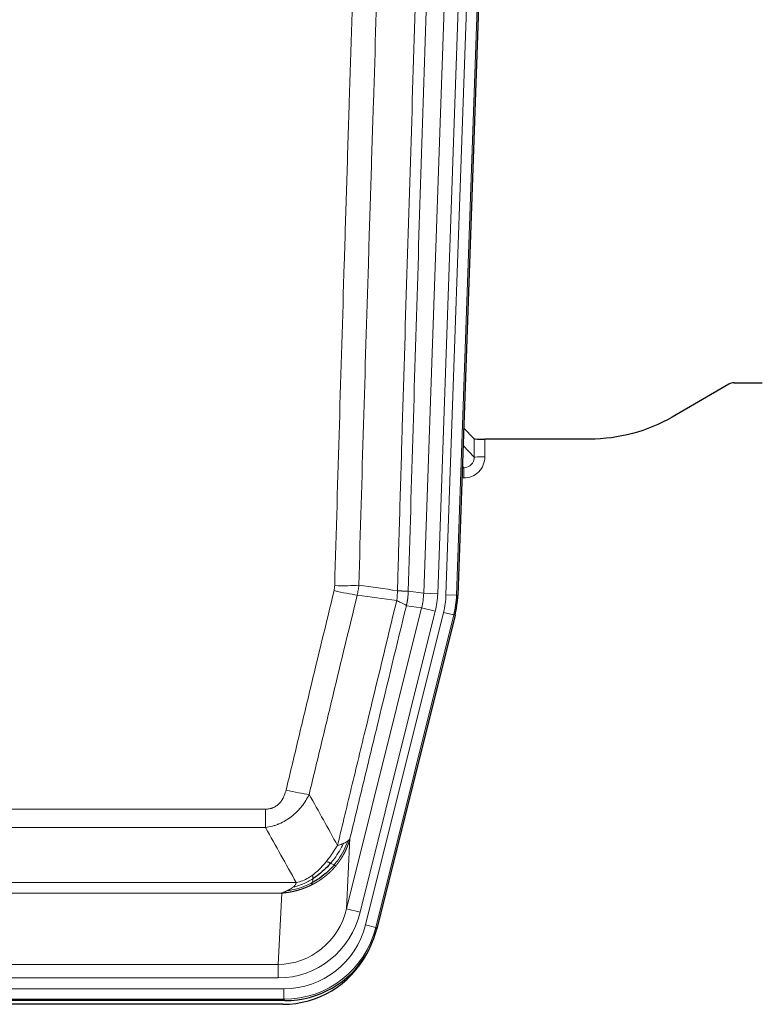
# Model space of a CAD drawing. Header units: inches. Extents: x 0 to 20790, y -12 to 14700.
# Tile 7 of 256: x 2888 to 3098, y 4797 to 5077. Entities that reach past the tile are written whole.
import ezdxf

# ---------------------------------------------------------------- set-up
doc = ezdxf.new("R2010")
doc.units = ezdxf.units.IN
doc.layers.add('1', color=7, linetype='Continuous', true_color=0xffffff)

msp = doc.modelspace()

# ---------------------------------------------------------------- linework, layer by layer
at = {"layer": '1', "color": 110, "linetype": 'Continuous', "lineweight": 13}
for p, q in [((3002.653, 4913.504), (3015.719, 5287.675)), ((3019.711, 5287.536), (3006.645, 4913.365)), ((3008.992, 4913.035), (3022.103, 5288.478)), ((3025.097, 5288.374), (3011.986, 4912.931)), ((3017.065, 4952.249), (3017.054, 4957.48)), ((3020.053, 4957.379), (3020.063, 4952.331)), ((3013.851, 4955.577), (3017.065, 4952.249)), ((3013.629, 4949.242), (3014.072, 4949.242)), ((3014.072, 4949.242), (3013.645, 4949.684)), ((3014.072, 4949.242), (3014.072, 4946.322)), ((3014.072, 4946.322), (3013.528, 4946.322)), ((2998.276, 4914.12), (3002.653, 4913.504)), ((3002.653, 4913.504), (3006.645, 4913.365)), ((3011.986, 4912.931), (3008.992, 4913.035)), ((3011.986, 4912.931), (3012.36, 4912.878)), ((2980.72, 4823.732), (3002.072, 4909.37)), ((3002.072, 4909.37), (2997.72, 4909.981)), ((3002.072, 4909.37), (3005.948, 4908.403)), ((2984.596, 4822.765), (3005.948, 4908.403)), ((2986.121, 4819.139), (3008.295, 4908.073)), ((3011.202, 4907.349), (2989.028, 4818.414)), ((3011.202, 4907.349), (3008.295, 4908.073)), ((3011.575, 4907.296), (3011.202, 4907.349)), ((2752.284, 4852.086), (2957.627, 4852.086)), ((2957.627, 4846.845), (2957.627, 4852.086)), ((2957.627, 4846.845), (2752.284, 4846.845)), ((2981.677, 4843.787), (2980.72, 4823.732)), ((2743.553, 4831.226), (2966.358, 4831.226)), ((2962.245, 4828.196), (2747.666, 4828.196)), ((2961.277, 4807.917), (2962.245, 4828.196)), ((2984.596, 4822.765), (2980.72, 4823.732)), ((2989.028, 4818.414), (2986.121, 4819.139)), ((2989.028, 4818.414), (2989.321, 4818.039)), ((2748.634, 4807.917), (2961.277, 4807.917)), ((2961.277, 4804.053), (2961.277, 4807.917)), ((2961.277, 4804.053), (2748.634, 4804.053)), ((2747.045, 4800.97), (2962.866, 4800.97)), ((2962.866, 4797.974), (2962.866, 4800.97)), ((2962.866, 4797.974), (2747.045, 4797.974)), ((2963.159, 4797.599), (2962.866, 4797.974))]:
    msp.add_line(p, q, dxfattribs=at)
at = {"layer": '1', "color": 2, "linetype": 'Continuous', "lineweight": 25}
for p, q in [((3025.478, 5288.523), (3012.36, 4912.878)), ((3089.499, 4972.991), (3073.335, 4963.649)), ((3090.998, 4973.393), (3098.956, 4973.393)), ((3017.054, 4957.48), (3014.027, 4960.615)), ((3049.956, 4957.379), (3020.053, 4957.379)), ((3011.575, 4907.296), (2989.321, 4818.039)), ((2963.159, 4797.599), (2746.752, 4797.599)), ((2962.567, 4796.556), (2747.344, 4796.556))]:
    msp.add_line(p, q, dxfattribs=at)
for centre, major_axis, ratio, start_param, end_param in [((3091.001, 4970.389), (0.923, -2.86), 0.9982885, 2.8298327, 3.3530369), ((3020.052, 4957.484), (3, 0), 0.0349646, 3.1753451, 4.712515), ((2985.339, 4913.829, 0), (-26.774, 3.763), 0.9986144, 3.0370169, 3.2461684), ((2963.101, 4824.636, 0), (-16.66, 21.323), 0.9977958, 3.5187977, 3.8037475), ((2962.541, 4823.572, 0), (-16.639, 21.297), 0.9990195, 2.4788434, 3.5628372), ((2963.101, 4824.636, 0), (-16.66, 21.323), 0.9977958, 2.4794378, 3.5187977)]:
    msp.add_ellipse(centre, major_axis=major_axis, ratio=ratio, start_param=start_param, end_param=end_param, dxfattribs=at)
at = {"layer": '1', "color": 110, "linetype": 'Continuous', "lineweight": 13}
for centre, major_axis, ratio, start_param, end_param in [((3014.06, 4952.331), (3.237, -5.067), 0.9977321, 5.7157535, 7.2865499), ((3014.06, 4952.253), (1.726, -2.474), 0.9943829, 5.6754356, 7.2462319), ((3020.063, 4952.253), (-3, -0.006), 0.0261769, 4.7123351, 6.249505), ((2977.135, 4915.418), (-9.719, 2.353), 0.1107863, 1.5976112, 2.3432486), ((2977.322, 4916.824), (-9.996, 0.288), 0.1133347, 1.5740649, 2.3314742), ((2982.627, 4914.211), (19.844, -2.789), 0.9980617, 6.1786096, 6.387761), ((2982.627, 4914.211, 0), (23.799, -3.345), 0.9986144, 6.1786096, 6.387761), ((2984.974, 4913.881, 0), (-23.799, 3.345), 0.9986144, 3.0370169, 3.2461684), ((2984.974, 4913.881), (26.766, -3.762), 0.9989218, 6.1786096, 6.387761), ((2963.474, 4858.844), (9.722, -2.342), 0.1329353, 4.744395, 5.4873531), ((2961.357, 4828.9), (-1.001, -20.961), 0.9530564, 0.0460885, 1.3674009), ((2961.357, 4828.9, 0), (-1.185, -24.82), 0.9658521, 0.0460885, 1.3674009), ((2962.814, 4825.003, 0), (-14.809, 18.954), 0.9977958, 2.4794378, 3.8037475), ((2962.814, 4825.003), (16.651, -21.313), 0.9982842, 5.6210305, 6.9453401)]:
    msp.add_ellipse(centre, major_axis=major_axis, ratio=ratio, start_param=start_param, end_param=end_param, dxfattribs=at)
for points, knots in [([(2995.187, 4914.25), (2995.243, 4916.183), (2995.299, 4918.117), (2995.411, 4921.984), (2995.579, 4927.786), (2995.975, 4941.327), (2996.318, 4952.939), (2997.011, 4976.172), (2997.952, 5007.172), (2999.41, 5053.736), (3000.414, 5084.822), (3000.988, 5102.32), (3001.052, 5104.265), (3001.18, 5108.154), (3001.373, 5113.987), (3001.824, 5127.6), (3002.216, 5139.271), (3002.544, 5148.998), (3002.61, 5150.943), (3002.742, 5154.834), (3002.94, 5160.67), (3003.405, 5174.287), (3003.808, 5185.958), (3004.62, 5209.299), (3005.717, 5240.417), (3006.845, 5271.529), (3007.416, 5287.084)], [0, 0, 0, 0, 0.015625, 0.015625, 0.03125, 0.0625, 0.125, 0.125, 0.25, 0.375, 0.5, 0.5, 0.515625, 0.515625, 0.53125, 0.5625, 0.625, 0.625, 0.640625, 0.640625, 0.65625, 0.6875, 0.75, 0.75, 0.875, 1, 1, 1, 1]), ([(3010.471, 5285.608), (3009.902, 5270.109), (3008.777, 5239.108), (3007.683, 5208.101), (3006.874, 5184.844), (3006.472, 5173.215), (3006.008, 5159.646), (3005.81, 5153.831), (3005.679, 5149.954), (3005.613, 5148.016), (3005.285, 5138.324), (3004.895, 5126.696), (3004.445, 5113.132), (3004.253, 5107.319), (3004.125, 5103.444), (3004.062, 5101.507), (3003.489, 5084.072), (3002.488, 5053.098), (3001.033, 5006.703), (2999.627, 4960.373), (2998.721, 4929.53), (2998.276, 4914.12)], [0, 0, 0, 0, 0.125, 0.25, 0.25, 0.3125, 0.34375, 0.359375, 0.359375, 0.375, 0.375, 0.4375, 0.46875, 0.484375, 0.484375, 0.5, 0.5, 0.625, 0.75, 0.875, 1, 1, 1, 1]), ([(2977.322, 4915.69), (2977.76, 4930.928), (2978.65, 4961.428), (2979.571, 4991.976), (2980.273, 5014.905), (2980.509, 5022.551), (2980.985, 5037.848), (2981.225, 5045.5), (2981.95, 5068.464), (2982.441, 5083.78), (2983.065, 5102.934), (2983.19, 5106.765), (2983.441, 5114.426), (2983.82, 5125.919), (2984.202, 5137.411), (2984.973, 5160.396), (2986.015, 5191.043), (2987.623, 5237.015), (2988.724, 5267.664), (2989.281, 5282.988)], [0, 0, 0, 0, 0.125, 0.25, 0.25, 0.3125, 0.3125, 0.375, 0.375, 0.5, 0.5, 0.53125, 0.53125, 0.5625, 0.625, 0.625, 0.75, 0.875, 1, 1, 1, 1]), ([(2996.164, 5282.645), (2995.606, 5267.34), (2994.504, 5236.729), (2992.894, 5190.814), (2991.851, 5160.205), (2991.079, 5137.249), (2990.696, 5125.771), (2990.317, 5114.293), (2990.065, 5106.641), (2989.94, 5102.815), (2989.316, 5083.685), (2988.824, 5068.388), (2988.098, 5045.453), (2987.857, 5037.81), (2987.381, 5022.532), (2987.145, 5014.895), (2986.442, 4991.995), (2985.52, 4961.486), (2984.628, 4931.024), (2984.19, 4915.805)], [0, 0, 0, 0, 0.125, 0.25, 0.375, 0.375, 0.4375, 0.46875, 0.46875, 0.5, 0.5, 0.625, 0.625, 0.6875, 0.6875, 0.75, 0.75, 0.875, 1, 1, 1, 1]), ([(2963.474, 4857.477), (2964.608, 4862.205), (2965.743, 4866.934), (2968.016, 4876.395), (2969.153, 4881.127), (2972.568, 4895.328), (2974.85, 4904.801), (2977.135, 4914.279)], [0, 0, 0, 0, 0.25, 0.25, 0.5, 0.5, 1, 1, 1, 1]), ([(2977.322, 4915.69), (2977.316, 4915.452), (2977.297, 4915.215), (2977.234, 4914.744), (2977.191, 4914.511), (2977.135, 4914.279)], [0, 0, 0, 0, 0.5, 0.5, 1, 1, 1, 1]), ([(2995.187, 4914.25), (2995.166, 4913.772), (2995.15, 4913.297), (2995.092, 4912.352), (2995.05, 4911.882), (2994.975, 4911.416)], [0, 0, 0, 0, 0.5, 0.5, 1, 1, 1, 1]), ([(2995.187, 4914.25), (2995.2, 4914.249), (2995.225, 4914.247), (2995.263, 4914.244), (2995.301, 4914.241), (2995.339, 4914.237), (2995.377, 4914.234), (2995.416, 4914.231), (2995.454, 4914.228), (2995.493, 4914.225), (2995.532, 4914.222), (2995.571, 4914.219), (2995.609, 4914.216), (2995.648, 4914.213), (2995.687, 4914.21), (2995.726, 4914.208), (2995.766, 4914.205), (2995.805, 4914.202), (2995.844, 4914.199), (2995.883, 4914.196), (2995.922, 4914.194), (2995.962, 4914.191), (2996.001, 4914.188), (2996.04, 4914.186), (2996.079, 4914.183), (2996.118, 4914.181), (2996.158, 4914.178), (2996.197, 4914.176), (2996.236, 4914.173), (2996.275, 4914.171), (2996.314, 4914.169), (2996.353, 4914.166), (2996.391, 4914.164), (2996.43, 4914.162), (2996.469, 4914.16), (2996.507, 4914.158), (2996.545, 4914.156), (2996.584, 4914.153), (2996.622, 4914.151), (2996.66, 4914.149), (2996.698, 4914.148), (2996.735, 4914.146), (2996.773, 4914.144), (2996.81, 4914.142), (2996.847, 4914.14), (2996.884, 4914.139), (2996.921, 4914.137), (2996.957, 4914.135), (2996.993, 4914.134), (2997.029, 4914.132), (2997.065, 4914.131), (2997.101, 4914.13), (2997.136, 4914.128), (2997.171, 4914.127), (2997.205, 4914.126), (2997.239, 4914.125), (2997.273, 4914.123), (2997.307, 4914.122), (2997.34, 4914.121), (2997.375, 4914.12), (2997.412, 4914.119), (2997.451, 4914.118), (2997.488, 4914.117), (2997.525, 4914.116), (2997.561, 4914.115), (2997.596, 4914.115), (2997.63, 4914.114), (2997.664, 4914.113), (2997.696, 4914.113), (2997.728, 4914.112), (2997.759, 4914.112), (2997.789, 4914.111), (2997.818, 4914.111), (2997.846, 4914.11), (2997.874, 4914.11), (2997.9, 4914.11), (2997.926, 4914.11), (2997.951, 4914.11), (2997.975, 4914.11), (2997.998, 4914.11), (2998.021, 4914.11), (2998.042, 4914.11), (2998.062, 4914.11), (2998.082, 4914.11), (2998.101, 4914.111), (2998.119, 4914.111), (2998.136, 4914.111), (2998.152, 4914.112), (2998.167, 4914.112), (2998.182, 4914.113), (2998.195, 4914.113), (2998.208, 4914.114), (2998.219, 4914.114), (2998.23, 4914.115), (2998.24, 4914.116), (2998.249, 4914.116), (2998.257, 4914.117), (2998.265, 4914.118), (2998.271, 4914.119), (2998.275, 4914.119), (2998.276, 4914.12)], [0, 0, 0, 0, 0.0069372, 0.0139334, 0.0209887, 0.028103, 0.0352764, 0.0425088, 0.0498003, 0.0571509, 0.0645605, 0.0720292, 0.0795569, 0.0871437, 0.0947896, 0.1024945, 0.1102584, 0.1180815, 0.1259636, 0.1339048, 0.141905, 0.1499643, 0.1580827, 0.1662601, 0.1744966, 0.1827922, 0.1911468, 0.1995605, 0.2080333, 0.2165651, 0.225156, 0.233806, 0.2425151, 0.2512832, 0.2601104, 0.2689967, 0.277942, 0.2869465, 0.29601, 0.3051325, 0.3143142, 0.3235549, 0.3328547, 0.3422136, 0.3516315, 0.3611085, 0.3706446, 0.3802398, 0.3898941, 0.3996074, 0.4093798, 0.4192113, 0.4291019, 0.4390515, 0.4490602, 0.459128, 0.4692549, 0.4794409, 0.4896859, 0.4999901, 0.5124905, 0.524991, 0.5374914, 0.5499918, 0.5624922, 0.5749926, 0.587493, 0.5999934, 0.6124937, 0.6249941, 0.6374944, 0.6499948, 0.6624951, 0.6749954, 0.6874957, 0.699996, 0.7124963, 0.7249966, 0.7374968, 0.7499971, 0.7624973, 0.7749976, 0.7874978, 0.799998, 0.8124982, 0.8249984, 0.8374986, 0.8499988, 0.8624989, 0.8749991, 0.8874992, 0.8999993, 0.9124995, 0.9249996, 0.9374997, 0.9499998, 0.9624998, 0.9749999, 0.9875, 1, 1, 1, 1]), ([(2983.731, 4913.005), (2981.443, 4903.54), (2979.159, 4894.08), (2975.74, 4879.899), (2974.601, 4875.173), (2972.326, 4865.725), (2971.189, 4861.003), (2970.054, 4856.282)], [0, 0, 0, 0, 0.5, 0.5, 0.75, 0.75, 1, 1, 1, 1]), ([(2978.121, 4841.773), (2979.519, 4847.567), (2980.918, 4853.364), (2983.721, 4864.962), (2985.123, 4870.764), (2989.337, 4888.175), (2992.153, 4899.791), (2994.975, 4911.416)], [0, 0, 0, 0, 0.25, 0.25, 0.5, 0.5, 1, 1, 1, 1]), ([(2994.975, 4911.416), (2995.384, 4911.223), (2995.756, 4911.049), (2996.415, 4910.739), (2996.7, 4910.602), (2997.172, 4910.366), (2997.357, 4910.265), (2997.621, 4910.099), (2997.699, 4910.032), (2997.72, 4909.981)], [0, 0, 0, 0, 0.25, 0.25, 0.5, 0.5, 0.75, 0.75, 1, 1, 1, 1]), ([(2998.276, 4914.12), (2998.276, 4914.107), (2998.274, 4914.06), (2998.271, 4913.957), (2998.264, 4913.791), (2998.253, 4913.561), (2998.234, 4913.268), (2998.205, 4912.912), (2998.163, 4912.493), (2998.119, 4912.134), (2998.081, 4911.859), (2998.056, 4911.687), (2998.029, 4911.521), (2998.003, 4911.358), (2997.975, 4911.201), (2997.947, 4911.048), (2997.919, 4910.899), (2997.891, 4910.755), (2997.862, 4910.615), (2997.834, 4910.48), (2997.805, 4910.349), (2997.777, 4910.222), (2997.749, 4910.1), (2997.729, 4910.02), (2997.72, 4909.981)], [0, 0, 0, 0, 0.0092499, 0.0337179, 0.073404, 0.128308, 0.1984299, 0.2837694, 0.3843264, 0.5001005, 0.5424888, 0.5838484, 0.6241794, 0.6634821, 0.7017567, 0.7390032, 0.7752221, 0.8104134, 0.8445775, 0.8777146, 0.909825, 0.9409091, 0.9709673, 1, 1, 1, 1]), ([(2997.72, 4909.981), (2995.034, 4898.933), (2992.355, 4887.893), (2988.344, 4871.344), (2987.008, 4865.829), (2984.341, 4854.805), (2983.008, 4849.295), (2981.677, 4843.787)], [0, 0, 0, 0, 0.5, 0.5, 0.75, 0.75, 1, 1, 1, 1]), ([(2963.474, 4857.477), (2963.453, 4857.389), (2963.431, 4857.302), (2963.385, 4857.128), (2963.36, 4857.041), (2963.285, 4856.782), (2963.231, 4856.611), (2963.113, 4856.273), (2963.049, 4856.106), (2962.913, 4855.776), (2962.839, 4855.613), (2962.682, 4855.292), (2962.598, 4855.134), (2962.463, 4854.9), (2962.416, 4854.823), (2962.32, 4854.67), (2962.27, 4854.594), (2962.116, 4854.37), (2962.008, 4854.226), (2961.78, 4853.947), (2961.66, 4853.813), (2961.471, 4853.62), (2961.374, 4853.525), (2961.273, 4853.434), (2961.205, 4853.374), (2961.17, 4853.345), (2960.996, 4853.198), (2960.851, 4853.09), (2960.404, 4852.787), (2960.087, 4852.618), (2959.667, 4852.448), (2959.582, 4852.417), (2959.409, 4852.357), (2959.322, 4852.33), (2959.061, 4852.255), (2958.885, 4852.214), (2958.53, 4852.149), (2958.351, 4852.125), (2957.991, 4852.094), (2957.809, 4852.086), (2957.627, 4852.086)], [0, 0, 0, 0, 0.03125, 0.03125, 0.0625, 0.0625, 0.125, 0.125, 0.1875, 0.1875, 0.25, 0.25, 0.3125, 0.3125, 0.34375, 0.34375, 0.375, 0.375, 0.4375, 0.4375, 0.5, 0.5, 0.53125, 0.546875, 0.546875, 0.5625, 0.5625, 0.625, 0.625, 0.75, 0.75, 0.78125, 0.78125, 0.8125, 0.8125, 0.875, 0.875, 0.9375, 0.9375, 1, 1, 1, 1]), ([(2970.054, 4856.282), (2969.756, 4855.671), (2969.43, 4855.079), (2968.717, 4853.935), (2968.33, 4853.383), (2967.702, 4852.587), (2967.43, 4852.262), (2967.145, 4851.946), (2967.03, 4851.82), (2966.972, 4851.758), (2966.796, 4851.572), (2966.677, 4851.45), (2966.075, 4850.849), (2965.566, 4850.4), (2964.894, 4849.879), (2964.758, 4849.776), (2964.55, 4849.626), (2964.481, 4849.577), (2964.341, 4849.479), (2964.271, 4849.43), (2963.919, 4849.192), (2963.632, 4849.011), (2962.756, 4848.497), (2962.151, 4848.193), (2961.448, 4847.895), (2961.369, 4847.863), (2961.211, 4847.799), (2961.132, 4847.768), (2960.894, 4847.676), (2960.735, 4847.618), (2960.255, 4847.451), (2959.933, 4847.351), (2958.957, 4847.08), (2958.297, 4846.942), (2957.627, 4846.845)], [0, 0, 0, 0, 0.125, 0.125, 0.25, 0.25, 0.3125, 0.328125, 0.328125, 0.34375, 0.34375, 0.375, 0.375, 0.5, 0.5, 0.53125, 0.53125, 0.546875, 0.546875, 0.5625, 0.5625, 0.625, 0.625, 0.75, 0.75, 0.765625, 0.765625, 0.78125, 0.78125, 0.8125, 0.8125, 0.875, 0.875, 1, 1, 1, 1]), ([(2978.121, 4841.773), (2977.428, 4840.633), (2976.662, 4839.444), (2975.535, 4837.914), (2975.244, 4837.536), (2974.946, 4837.166)], [0, 0, 0, 0, 0.75, 0.75, 1, 1, 1, 1]), ([(2979.828, 4842.332), (2979.129, 4840.867), (2978.259, 4839.412), (2976.898, 4837.594), (2976.541, 4837.149), (2976.17, 4836.717)], [0, 0, 0, 0, 0.75, 0.75, 1, 1, 1, 1]), ([(2981.038, 4843.004), (2980.426, 4841.191), (2979.53, 4839.412), (2978.001, 4837.23), (2977.591, 4836.701), (2977.156, 4836.19)], [0, 0, 0, 0, 0.75, 0.75, 1, 1, 1, 1]), ([(2981.677, 4843.787), (2981.672, 4843.764), (2981.66, 4843.718), (2981.642, 4843.65), (2981.623, 4843.582), (2981.605, 4843.514), (2981.586, 4843.447), (2981.568, 4843.379), (2981.549, 4843.313), (2981.53, 4843.246), (2981.51, 4843.18), (2981.491, 4843.114), (2981.471, 4843.048), (2981.451, 4842.982), (2981.432, 4842.917), (2981.411, 4842.852), (2981.391, 4842.788), (2981.371, 4842.724), (2981.35, 4842.66), (2981.33, 4842.596), (2981.309, 4842.533), (2981.288, 4842.47), (2981.267, 4842.407), (2981.246, 4842.344), (2981.224, 4842.282), (2981.203, 4842.22), (2981.181, 4842.159), (2981.159, 4842.097), (2981.138, 4842.036), (2981.116, 4841.975), (2981.093, 4841.915), (2981.071, 4841.855), (2981.049, 4841.795), (2981.026, 4841.735), (2981.004, 4841.676), (2980.981, 4841.617), (2980.959, 4841.559), (2980.936, 4841.5), (2980.913, 4841.442), (2980.89, 4841.384), (2980.867, 4841.327), (2980.843, 4841.269), (2980.82, 4841.213), (2980.797, 4841.156), (2980.773, 4841.1), (2980.75, 4841.043), (2980.726, 4840.988), (2980.702, 4840.932), (2980.679, 4840.877), (2980.655, 4840.822), (2980.631, 4840.767), (2980.607, 4840.713), (2980.583, 4840.659), (2980.559, 4840.605), (2980.534, 4840.552), (2980.51, 4840.499), (2980.486, 4840.446), (2980.462, 4840.393), (2980.437, 4840.341), (2980.413, 4840.289), (2980.388, 4840.237), (2980.364, 4840.186), (2980.339, 4840.134), (2980.314, 4840.083), (2980.29, 4840.033), (2980.265, 4839.982), (2980.24, 4839.932), (2980.215, 4839.883), (2980.191, 4839.833), (2980.166, 4839.784), (2980.141, 4839.735), (2980.116, 4839.686), (2980.091, 4839.638), (2980.066, 4839.59), (2980.041, 4839.542), (2980.016, 4839.494), (2979.991, 4839.447), (2979.966, 4839.4), (2979.941, 4839.353), (2979.916, 4839.307), (2979.891, 4839.261), (2979.866, 4839.215), (2979.841, 4839.169), (2979.816, 4839.124), (2979.791, 4839.079), (2979.766, 4839.034), (2979.74, 4838.989), (2979.715, 4838.945), (2979.69, 4838.901), (2979.665, 4838.857), (2979.64, 4838.814), (2979.615, 4838.771), (2979.59, 4838.728), (2979.565, 4838.685), (2979.54, 4838.643), (2979.515, 4838.6), (2979.49, 4838.558), (2979.465, 4838.517), (2979.44, 4838.475), (2979.415, 4838.434), (2979.391, 4838.394), (2979.366, 4838.353), (2979.341, 4838.313), (2979.316, 4838.273), (2979.291, 4838.233), (2979.267, 4838.193), (2979.242, 4838.154), (2979.217, 4838.115), (2979.193, 4838.076), (2979.168, 4838.038), (2979.144, 4838), (2979.119, 4837.962), (2979.095, 4837.924), (2979.07, 4837.886), (2979.046, 4837.849), (2979.022, 4837.812), (2978.997, 4837.775), (2978.973, 4837.739), (2978.949, 4837.703), (2978.925, 4837.667), (2978.901, 4837.631), (2978.877, 4837.595), (2978.853, 4837.56), (2978.829, 4837.525), (2978.805, 4837.49), (2978.782, 4837.456), (2978.758, 4837.422), (2978.734, 4837.388), (2978.711, 4837.354), (2978.687, 4837.32), (2978.664, 4837.287), (2978.641, 4837.254), (2978.617, 4837.221), (2978.594, 4837.189), (2978.571, 4837.156), (2978.548, 4837.124), (2978.525, 4837.092), (2978.502, 4837.061), (2978.479, 4837.029), (2978.457, 4836.998), (2978.434, 4836.967), (2978.412, 4836.937), (2978.389, 4836.906), (2978.367, 4836.876), (2978.344, 4836.846), (2978.322, 4836.816), (2978.3, 4836.787), (2978.278, 4836.758), (2978.256, 4836.729), (2978.234, 4836.7), (2978.213, 4836.671), (2978.191, 4836.643), (2978.169, 4836.615), (2978.148, 4836.587), (2978.126, 4836.559), (2978.105, 4836.532), (2978.084, 4836.504), (2978.063, 4836.477), (2978.042, 4836.451), (2978.021, 4836.424), (2978, 4836.398), (2977.98, 4836.371), (2977.959, 4836.346), (2977.939, 4836.32), (2977.918, 4836.294), (2977.898, 4836.269), (2977.878, 4836.244), (2977.858, 4836.219), (2977.838, 4836.195), (2977.819, 4836.17), (2977.799, 4836.146), (2977.779, 4836.122), (2977.76, 4836.098), (2977.741, 4836.075), (2977.721, 4836.052), (2977.702, 4836.028), (2977.683, 4836.006), (2977.665, 4835.983), (2977.652, 4835.968), (2977.646, 4835.96)], [0, 0, 0, 0, 0.0080212, 0.0160154, 0.0239827, 0.0319231, 0.0398365, 0.0477229, 0.0555824, 0.0634149, 0.0712205, 0.0789992, 0.0867509, 0.0944756, 0.1021734, 0.1098443, 0.1174881, 0.1251051, 0.1326951, 0.1402581, 0.1477942, 0.1553034, 0.1627856, 0.1702408, 0.1776691, 0.1850704, 0.1924448, 0.1997923, 0.2071128, 0.2144063, 0.2216729, 0.2289126, 0.2361253, 0.243311, 0.2504698, 0.2576016, 0.2647065, 0.2717845, 0.2788355, 0.2858595, 0.2928566, 0.2998268, 0.30677, 0.3136862, 0.3205755, 0.3274379, 0.3342733, 0.3410817, 0.3478632, 0.3546178, 0.3613454, 0.3680461, 0.3747198, 0.3813665, 0.3879863, 0.3945792, 0.4011451, 0.4076841, 0.4141961, 0.4206811, 0.4271393, 0.4335704, 0.4399746, 0.4463519, 0.4527022, 0.4590256, 0.465322, 0.4715915, 0.477834, 0.4840496, 0.4902382, 0.4963999, 0.5025346, 0.5086424, 0.5147232, 0.5207771, 0.526804, 0.532804, 0.5387771, 0.5447232, 0.5506423, 0.5565345, 0.5623997, 0.568238, 0.5740494, 0.5798338, 0.5855912, 0.5913217, 0.5970253, 0.6027019, 0.6083515, 0.6139742, 0.61957, 0.6251388, 0.6306807, 0.6361956, 0.6416836, 0.6471446, 0.6525787, 0.6579858, 0.663366, 0.6687192, 0.6740455, 0.6793448, 0.6846172, 0.6898627, 0.6950812, 0.7002727, 0.7054373, 0.710575, 0.7156857, 0.7207694, 0.7258262, 0.7308561, 0.735859, 0.740835, 0.745784, 0.7507061, 0.7556012, 0.7604694, 0.7653107, 0.7701249, 0.7749123, 0.7796727, 0.7844061, 0.7891127, 0.7937922, 0.7984448, 0.8030705, 0.8076692, 0.812241, 0.8167858, 0.8213037, 0.8257947, 0.8302587, 0.8346957, 0.8391058, 0.843489, 0.8478452, 0.8521745, 0.8564768, 0.8607522, 0.8650006, 0.8692221, 0.8734166, 0.8775842, 0.8817249, 0.8858386, 0.8899254, 0.8939852, 0.8980181, 0.902024, 0.906003, 0.909955, 0.9138802, 0.9177783, 0.9216495, 0.9254938, 0.9293111, 0.9331015, 0.936865, 0.9406015, 0.944311, 0.9479937, 0.9516493, 0.9552781, 0.9588799, 0.9624547, 0.9660026, 0.9695236, 0.9730176, 0.9764847, 0.9799249, 0.9833381, 0.9867243, 0.9900837, 0.993416, 0.9967215, 1, 1, 1, 1]), ([(2979.828, 4842.332), (2979.705, 4842.281), (2979.577, 4842.231), (2979.245, 4842.109), (2979.034, 4842.038), (2978.592, 4841.902), (2978.361, 4841.836), (2978.121, 4841.773)], [0, 0, 0, 0, 0.25, 0.25, 0.625, 0.625, 1, 1, 1, 1]), ([(2981.038, 4843.004), (2981, 4842.974), (2980.959, 4842.944), (2980.791, 4842.825), (2980.652, 4842.738), (2980.349, 4842.57), (2980.185, 4842.489), (2979.95, 4842.384), (2979.889, 4842.358), (2979.828, 4842.332)], [0, 0, 0, 0, 0.125, 0.125, 0.5, 0.5, 0.875, 0.875, 1, 1, 1, 1]), ([(2981.677, 4843.787), (2981.593, 4843.578), (2981.451, 4843.379), (2981.188, 4843.127), (2981.116, 4843.065), (2981.038, 4843.004)], [0, 0, 0, 0, 0.75, 0.75, 1, 1, 1, 1]), ([(2977.646, 4835.96), (2977.631, 4835.943), (2977.602, 4835.908), (2977.558, 4835.855), (2977.513, 4835.803), (2977.469, 4835.751), (2977.424, 4835.699), (2977.38, 4835.648), (2977.335, 4835.596), (2977.29, 4835.545), (2977.245, 4835.494), (2977.2, 4835.443), (2977.155, 4835.393), (2977.11, 4835.343), (2977.064, 4835.293), (2977.019, 4835.243), (2976.973, 4835.193), (2976.928, 4835.144), (2976.882, 4835.095), (2976.836, 4835.046), (2976.79, 4834.997), (2976.744, 4834.948), (2976.698, 4834.9), (2976.652, 4834.852), (2976.606, 4834.804), (2976.56, 4834.757), (2976.513, 4834.709), (2976.467, 4834.662), (2976.42, 4834.615), (2976.374, 4834.568), (2976.327, 4834.522), (2976.28, 4834.475), (2976.233, 4834.429), (2976.186, 4834.383), (2976.139, 4834.338), (2976.092, 4834.292), (2976.045, 4834.247), (2975.998, 4834.202), (2975.951, 4834.157), (2975.904, 4834.113), (2975.856, 4834.068), (2975.809, 4834.024), (2975.761, 4833.98), (2975.714, 4833.936), (2975.666, 4833.893), (2975.618, 4833.85), (2975.571, 4833.807), (2975.523, 4833.764), (2975.475, 4833.721), (2975.427, 4833.679), (2975.379, 4833.636), (2975.331, 4833.594), (2975.283, 4833.552), (2975.235, 4833.511), (2975.187, 4833.469), (2975.138, 4833.428), (2975.09, 4833.387), (2975.042, 4833.346), (2974.994, 4833.306), (2974.945, 4833.266), (2974.897, 4833.225), (2974.848, 4833.185), (2974.8, 4833.146), (2974.751, 4833.106), (2974.703, 4833.067), (2974.654, 4833.028), (2974.606, 4832.989), (2974.557, 4832.95), (2974.508, 4832.912), (2974.459, 4832.873), (2974.411, 4832.835), (2974.362, 4832.797), (2974.313, 4832.76), (2974.264, 4832.722), (2974.215, 4832.685), (2974.166, 4832.648), (2974.118, 4832.611), (2974.069, 4832.574), (2974.02, 4832.538), (2973.971, 4832.502), (2973.922, 4832.466), (2973.873, 4832.43), (2973.824, 4832.394), (2973.775, 4832.359), (2973.725, 4832.323), (2973.676, 4832.288), (2973.627, 4832.253), (2973.578, 4832.219), (2973.529, 4832.184), (2973.48, 4832.15), (2973.431, 4832.116), (2973.382, 4832.082), (2973.332, 4832.048), (2973.283, 4832.015), (2973.234, 4831.981), (2973.185, 4831.948), (2973.136, 4831.915), (2973.087, 4831.883), (2973.037, 4831.85), (2972.988, 4831.818), (2972.939, 4831.785), (2972.89, 4831.753), (2972.841, 4831.722), (2972.792, 4831.69), (2972.742, 4831.659), (2972.693, 4831.627), (2972.644, 4831.596), (2972.595, 4831.565), (2972.546, 4831.535), (2972.497, 4831.504), (2972.447, 4831.474), (2972.398, 4831.444), (2972.349, 4831.414), (2972.3, 4831.384), (2972.251, 4831.355), (2972.202, 4831.325), (2972.153, 4831.296), (2972.104, 4831.267), (2972.055, 4831.238), (2972.006, 4831.21), (2971.957, 4831.181), (2971.908, 4831.153), (2971.859, 4831.125), (2971.81, 4831.097), (2971.761, 4831.069), (2971.712, 4831.041), (2971.663, 4831.014), (2971.614, 4830.987), (2971.565, 4830.96), (2971.517, 4830.933), (2971.468, 4830.906), (2971.419, 4830.879), (2971.37, 4830.853), (2971.322, 4830.827), (2971.273, 4830.801), (2971.224, 4830.775), (2971.176, 4830.749), (2971.127, 4830.724), (2971.079, 4830.698), (2971.03, 4830.673), (2970.982, 4830.648), (2970.933, 4830.623), (2970.885, 4830.599), (2970.836, 4830.574), (2970.788, 4830.55), (2970.74, 4830.526), (2970.691, 4830.502), (2970.659, 4830.486), (2970.643, 4830.478)], [0, 0, 0, 0, 0.0076941, 0.0153765, 0.0230472, 0.0307061, 0.0383534, 0.045989, 0.0536129, 0.061225, 0.0688255, 0.0764143, 0.0839914, 0.0915567, 0.0991104, 0.1066524, 0.1141827, 0.1217013, 0.1292082, 0.1367034, 0.1441869, 0.1516588, 0.1591189, 0.1665674, 0.1740041, 0.1814292, 0.1888426, 0.1962444, 0.2036344, 0.2110128, 0.2183794, 0.2257344, 0.2330778, 0.2404094, 0.2477294, 0.2550377, 0.2623343, 0.2696193, 0.2768926, 0.2841542, 0.2914041, 0.2986424, 0.305869, 0.313084, 0.3202872, 0.3274789, 0.3346588, 0.3418271, 0.3489838, 0.3561287, 0.3632621, 0.3703837, 0.3774937, 0.3845921, 0.3916788, 0.3987539, 0.4058173, 0.412869, 0.4199092, 0.4269376, 0.4339544, 0.4409596, 0.4479532, 0.454935, 0.4619053, 0.4688639, 0.4758109, 0.4827462, 0.4896699, 0.496582, 0.5034825, 0.5103713, 0.5172485, 0.524114, 0.5309679, 0.5378102, 0.5446409, 0.55146, 0.5582674, 0.5650632, 0.5718474, 0.57862, 0.5853809, 0.5921303, 0.598868, 0.6055941, 0.6123087, 0.6190116, 0.6257029, 0.6323825, 0.6390506, 0.6457071, 0.652352, 0.6589853, 0.665607, 0.672217, 0.6788155, 0.6854024, 0.6919777, 0.6985414, 0.7050935, 0.7116341, 0.718163, 0.7246804, 0.7311862, 0.7376804, 0.744163, 0.750634, 0.7570935, 0.7635413, 0.7699776, 0.7764024, 0.7828155, 0.7892171, 0.7956072, 0.8019856, 0.8083525, 0.8147079, 0.8210516, 0.8273839, 0.8337045, 0.8400136, 0.8463112, 0.8525972, 0.8588716, 0.8651345, 0.8713859, 0.8776257, 0.8838539, 0.8900706, 0.8962758, 0.9024695, 0.9086516, 0.9148221, 0.9209812, 0.9271287, 0.9332646, 0.9393891, 0.945502, 0.9516034, 0.9576933, 0.9637717, 0.9698385, 0.9758938, 0.9819376, 0.9879699, 0.9939907, 1, 1, 1, 1]), ([(2974.946, 4837.166), (2974.796, 4836.981), (2974.645, 4836.798), (2974.03, 4836.075), (2973.551, 4835.553), (2972.557, 4834.572), (2972.042, 4834.113), (2971.335, 4833.554), (2971.156, 4833.418), (2970.976, 4833.288)], [0, 0, 0, 0, 0.125, 0.125, 0.5, 0.5, 0.875, 0.875, 1, 1, 1, 1]), ([(2976.17, 4836.717), (2976.071, 4836.766), (2975.97, 4836.813), (2975.713, 4836.928), (2975.556, 4836.991), (2975.245, 4837.098), (2975.092, 4837.141), (2974.946, 4837.166)], [0, 0, 0, 0, 0.25, 0.25, 0.625, 0.625, 1, 1, 1, 1]), ([(2977.156, 4836.19), (2977.125, 4836.207), (2977.093, 4836.225), (2976.958, 4836.3), (2976.845, 4836.363), (2976.596, 4836.499), (2976.459, 4836.572), (2976.268, 4836.669), (2976.219, 4836.693), (2976.17, 4836.717)], [0, 0, 0, 0, 0.125, 0.125, 0.5, 0.5, 0.875, 0.875, 1, 1, 1, 1]), ([(2977.646, 4835.96), (2977.574, 4835.973), (2977.475, 4836.018), (2977.274, 4836.125), (2977.217, 4836.156), (2977.156, 4836.19)], [0, 0, 0, 0, 0.75, 0.75, 1, 1, 1, 1]), ([(2970.976, 4833.288), (2970.616, 4833.027), (2970.249, 4832.785), (2968.755, 4831.904), (2967.579, 4831.439), (2966.358, 4831.226)], [0, 0, 0, 0, 0.25, 0.25, 1, 1, 1, 1]), ([(2971.126, 4832.306), (2971.128, 4832.404), (2971.126, 4832.501), (2971.113, 4832.736), (2971.097, 4832.869), (2971.049, 4833.106), (2971.017, 4833.209), (2970.976, 4833.288)], [0, 0, 0, 0, 0.25, 0.25, 0.625, 0.625, 1, 1, 1, 1]), ([(2970.643, 4830.478), (2970.621, 4830.467), (2970.578, 4830.446), (2970.513, 4830.414), (2970.448, 4830.383), (2970.383, 4830.352), (2970.318, 4830.321), (2970.253, 4830.29), (2970.188, 4830.26), (2970.123, 4830.229), (2970.058, 4830.199), (2969.992, 4830.17), (2969.927, 4830.14), (2969.862, 4830.111), (2969.797, 4830.082), (2969.732, 4830.054), (2969.666, 4830.025), (2969.601, 4829.997), (2969.536, 4829.969), (2969.471, 4829.941), (2969.405, 4829.914), (2969.34, 4829.886), (2969.275, 4829.859), (2969.21, 4829.833), (2969.145, 4829.806), (2969.079, 4829.78), (2969.014, 4829.754), (2968.949, 4829.728), (2968.884, 4829.702), (2968.818, 4829.677), (2968.753, 4829.652), (2968.688, 4829.627), (2968.623, 4829.602), (2968.558, 4829.578), (2968.492, 4829.554), (2968.427, 4829.53), (2968.362, 4829.506), (2968.297, 4829.482), (2968.232, 4829.459), (2968.167, 4829.436), (2968.102, 4829.413), (2968.036, 4829.391), (2967.971, 4829.368), (2967.906, 4829.346), (2967.841, 4829.324), (2967.776, 4829.303), (2967.711, 4829.281), (2967.646, 4829.26), (2967.582, 4829.239), (2967.517, 4829.218), (2967.452, 4829.198), (2967.387, 4829.177), (2967.322, 4829.157), (2967.257, 4829.137), (2967.193, 4829.118), (2967.128, 4829.098), (2967.063, 4829.079), (2966.998, 4829.06), (2966.934, 4829.041), (2966.869, 4829.022), (2966.805, 4829.004), (2966.74, 4828.986), (2966.676, 4828.968), (2966.611, 4828.95), (2966.547, 4828.933), (2966.483, 4828.915), (2966.418, 4828.898), (2966.354, 4828.881), (2966.29, 4828.865), (2966.226, 4828.848), (2966.161, 4828.832), (2966.097, 4828.816), (2966.033, 4828.8), (2965.969, 4828.784), (2965.905, 4828.769), (2965.841, 4828.754), (2965.778, 4828.739), (2965.714, 4828.724), (2965.65, 4828.709), (2965.586, 4828.695), (2965.523, 4828.681), (2965.459, 4828.667), (2965.396, 4828.653), (2965.332, 4828.639), (2965.269, 4828.626), (2965.205, 4828.613), (2965.142, 4828.6), (2965.079, 4828.587), (2965.016, 4828.574), (2964.953, 4828.562), (2964.889, 4828.55), (2964.826, 4828.537), (2964.764, 4828.526), (2964.701, 4828.514), (2964.638, 4828.502), (2964.575, 4828.491), (2964.512, 4828.48), (2964.45, 4828.469), (2964.387, 4828.459), (2964.325, 4828.448), (2964.262, 4828.438), (2964.2, 4828.427), (2964.138, 4828.418), (2964.076, 4828.408), (2964.013, 4828.398), (2963.951, 4828.389), (2963.889, 4828.38), (2963.827, 4828.37), (2963.766, 4828.362), (2963.704, 4828.353), (2963.642, 4828.344), (2963.581, 4828.336), (2963.519, 4828.328), (2963.458, 4828.32), (2963.396, 4828.312), (2963.335, 4828.305), (2963.274, 4828.297), (2963.213, 4828.29), (2963.151, 4828.283), (2963.09, 4828.276), (2963.03, 4828.269), (2962.969, 4828.262), (2962.908, 4828.256), (2962.847, 4828.25), (2962.787, 4828.244), (2962.726, 4828.238), (2962.666, 4828.232), (2962.606, 4828.226), (2962.545, 4828.221), (2962.485, 4828.216), (2962.425, 4828.211), (2962.365, 4828.206), (2962.305, 4828.201), (2962.265, 4828.198), (2962.245, 4828.196)], [0, 0, 0, 0, 0.0081592, 0.0163092, 0.0244501, 0.0325819, 0.0407045, 0.0488181, 0.0569225, 0.0650178, 0.0731041, 0.0811812, 0.0892493, 0.0973083, 0.1053581, 0.113399, 0.1214307, 0.1294534, 0.137467, 0.1454716, 0.1534671, 0.1614536, 0.169431, 0.1773994, 0.1853588, 0.1933091, 0.2012504, 0.2091827, 0.217106, 0.2250203, 0.2329256, 0.2408219, 0.2487092, 0.2565875, 0.2644568, 0.2723172, 0.2801686, 0.288011, 0.2958444, 0.303669, 0.3114845, 0.3192911, 0.3270888, 0.3348775, 0.3426574, 0.3504282, 0.3581902, 0.3659433, 0.3736874, 0.3814227, 0.389149, 0.3968665, 0.4045751, 0.4122748, 0.4199656, 0.4276476, 0.4353206, 0.4429849, 0.4506403, 0.4582868, 0.4659245, 0.4735534, 0.4811734, 0.4887846, 0.496387, 0.5039805, 0.5115653, 0.5191413, 0.5267084, 0.5342668, 0.5418164, 0.5493572, 0.5568893, 0.5644125, 0.5719271, 0.5794328, 0.5869298, 0.5944181, 0.6018976, 0.6093684, 0.6168305, 0.6242839, 0.6317285, 0.6391644, 0.6465917, 0.6540102, 0.6614201, 0.6688212, 0.6762137, 0.6835975, 0.6909727, 0.6983392, 0.705697, 0.7130462, 0.7203868, 0.7277187, 0.735042, 0.7423567, 0.7496628, 0.7569603, 0.7642491, 0.7715294, 0.7788011, 0.7860642, 0.7933187, 0.8005646, 0.807802, 0.8150309, 0.8222512, 0.8294629, 0.8366661, 0.8438608, 0.851047, 0.8582246, 0.8653938, 0.8725544, 0.8797065, 0.8868502, 0.8939854, 0.9011121, 0.9082303, 0.9153401, 0.9224414, 0.9295343, 0.9366187, 0.9436947, 0.9507623, 0.9578214, 0.9648722, 0.9719145, 0.9789485, 0.985974, 0.9929912, 1, 1, 1, 1]), ([(2970.958, 4831.19), (2970.38, 4830.88), (2969.792, 4830.599), (2967.418, 4829.593), (2965.589, 4829.111), (2963.816, 4828.888)], [0, 0, 0, 0, 0.25, 0.25, 1, 1, 1, 1]), ([(2971.126, 4832.306), (2970.669, 4832.014), (2970.205, 4831.743), (2968.334, 4830.749), (2966.898, 4830.208), (2965.488, 4829.888)], [0, 0, 0, 0, 0.25, 0.25, 1, 1, 1, 1]), ([(2965.488, 4829.888), (2965.496, 4829.895), (2965.512, 4829.908), (2965.535, 4829.927), (2965.558, 4829.947), (2965.581, 4829.967), (2965.604, 4829.987), (2965.626, 4830.007), (2965.648, 4830.026), (2965.67, 4830.046), (2965.691, 4830.066), (2965.712, 4830.086), (2965.733, 4830.106), (2965.753, 4830.126), (2965.773, 4830.146), (2965.793, 4830.166), (2965.812, 4830.187), (2965.831, 4830.207), (2965.85, 4830.227), (2965.868, 4830.247), (2965.886, 4830.267), (2965.904, 4830.287), (2965.921, 4830.308), (2965.938, 4830.328), (2965.955, 4830.348), (2965.971, 4830.368), (2965.987, 4830.389), (2966.003, 4830.409), (2966.018, 4830.429), (2966.033, 4830.45), (2966.048, 4830.47), (2966.062, 4830.49), (2966.076, 4830.511), (2966.09, 4830.531), (2966.103, 4830.552), (2966.116, 4830.572), (2966.129, 4830.592), (2966.141, 4830.613), (2966.153, 4830.633), (2966.165, 4830.654), (2966.177, 4830.674), (2966.188, 4830.695), (2966.198, 4830.715), (2966.209, 4830.736), (2966.219, 4830.756), (2966.228, 4830.776), (2966.238, 4830.797), (2966.247, 4830.817), (2966.256, 4830.838), (2966.264, 4830.858), (2966.272, 4830.879), (2966.28, 4830.899), (2966.287, 4830.92), (2966.294, 4830.94), (2966.301, 4830.961), (2966.307, 4830.981), (2966.313, 4831.002), (2966.319, 4831.022), (2966.325, 4831.043), (2966.33, 4831.063), (2966.334, 4831.083), (2966.339, 4831.104), (2966.343, 4831.124), (2966.347, 4831.145), (2966.35, 4831.165), (2966.353, 4831.185), (2966.356, 4831.206), (2966.358, 4831.219), (2966.358, 4831.226)], [0, 0, 0, 0, 0.0185022, 0.0368847, 0.0551481, 0.073293, 0.0913199, 0.1092294, 0.1270222, 0.1446988, 0.1622598, 0.1797059, 0.1970378, 0.2142561, 0.2313614, 0.2483544, 0.265236, 0.2820066, 0.2986672, 0.3152184, 0.331661, 0.3479958, 0.3642235, 0.380345, 0.3963611, 0.4122725, 0.4280803, 0.4437851, 0.459388, 0.4748898, 0.4902915, 0.5055939, 0.5207981, 0.535905, 0.5509156, 0.565831, 0.5806521, 0.5953801, 0.6100159, 0.6245607, 0.6390157, 0.6533819, 0.6676604, 0.6818526, 0.6959596, 0.7099825, 0.7239227, 0.7377815, 0.75156, 0.7652597, 0.7788818, 0.7924277, 0.8058989, 0.8192966, 0.8326224, 0.8458776, 0.8590638, 0.8721825, 0.8852351, 0.8982233, 0.9111485, 0.9240124, 0.9368166, 0.9495628, 0.9622525, 0.9748874, 0.9874694, 1, 1, 1, 1]), ([(2970.643, 4830.478), (2970.676, 4830.536), (2970.716, 4830.605), (2970.798, 4830.767), (2970.84, 4830.86), (2970.908, 4831.034), (2970.934, 4831.11), (2970.958, 4831.19)], [0, 0, 0, 0, 0.375, 0.375, 0.75, 0.75, 1, 1, 1, 1]), ([(2970.958, 4831.19), (2970.97, 4831.23), (2970.981, 4831.271), (2971.026, 4831.441), (2971.055, 4831.577), (2971.099, 4831.861), (2971.114, 4832.01), (2971.124, 4832.208), (2971.126, 4832.257), (2971.126, 4832.306)], [0, 0, 0, 0, 0.125, 0.125, 0.5, 0.5, 0.875, 0.875, 1, 1, 1, 1]), ([(2962.245, 4828.196), (2962.251, 4828.199), (2962.261, 4828.203), (2962.278, 4828.21), (2962.294, 4828.217), (2962.311, 4828.225), (2962.329, 4828.232), (2962.347, 4828.24), (2962.365, 4828.247), (2962.383, 4828.255), (2962.403, 4828.263), (2962.422, 4828.271), (2962.442, 4828.28), (2962.462, 4828.288), (2962.483, 4828.297), (2962.503, 4828.305), (2962.525, 4828.314), (2962.547, 4828.323), (2962.569, 4828.333), (2962.591, 4828.342), (2962.614, 4828.352), (2962.638, 4828.362), (2962.661, 4828.372), (2962.686, 4828.382), (2962.71, 4828.392), (2962.735, 4828.403), (2962.76, 4828.413), (2962.786, 4828.424), (2962.812, 4828.435), (2962.839, 4828.447), (2962.865, 4828.458), (2962.893, 4828.47), (2962.92, 4828.482), (2962.949, 4828.494), (2962.977, 4828.506), (2963.006, 4828.519), (2963.035, 4828.531), (2963.065, 4828.544), (2963.095, 4828.557), (2963.125, 4828.571), (2963.156, 4828.584), (2963.187, 4828.598), (2963.219, 4828.612), (2963.251, 4828.626), (2963.283, 4828.641), (2963.316, 4828.656), (2963.349, 4828.671), (2963.383, 4828.686), (2963.417, 4828.701), (2963.451, 4828.717), (2963.486, 4828.733), (2963.521, 4828.749), (2963.557, 4828.766), (2963.592, 4828.782), (2963.629, 4828.799), (2963.666, 4828.816), (2963.703, 4828.834), (2963.74, 4828.852), (2963.778, 4828.87), (2963.804, 4828.882), (2963.816, 4828.888)], [0, 0, 0, 0, 0.0121901, 0.0245516, 0.0370849, 0.0497905, 0.0626689, 0.0757204, 0.0889455, 0.1023447, 0.1159182, 0.1296666, 0.14359, 0.1576889, 0.1719636, 0.1864145, 0.2010418, 0.2158458, 0.2308268, 0.2459852, 0.261321, 0.2768347, 0.2925265, 0.3083966, 0.3244452, 0.3406727, 0.357079, 0.3736646, 0.3904296, 0.4073742, 0.4244986, 0.4418029, 0.4592875, 0.4769523, 0.4947976, 0.5128236, 0.5310305, 0.5494183, 0.5679872, 0.5867374, 0.605669, 0.6247822, 0.644077, 0.6635537, 0.6832123, 0.7030529, 0.7230758, 0.7432809, 0.7636685, 0.7842385, 0.8049912, 0.8259267, 0.8470449, 0.8683461, 0.8898303, 0.9114976, 0.9333482, 0.955382, 0.9775993, 1, 1, 1, 1]), ([(2963.816, 4828.888), (2963.831, 4828.895), (2963.859, 4828.908), (2963.9, 4828.928), (2963.941, 4828.948), (2963.98, 4828.968), (2964.019, 4828.987), (2964.056, 4829.005), (2964.092, 4829.024), (2964.128, 4829.042), (2964.162, 4829.059), (2964.195, 4829.076), (2964.227, 4829.093), (2964.258, 4829.109), (2964.288, 4829.125), (2964.317, 4829.14), (2964.345, 4829.155), (2964.372, 4829.17), (2964.398, 4829.183), (2964.422, 4829.197), (2964.446, 4829.21), (2964.469, 4829.222), (2964.49, 4829.234), (2964.511, 4829.245), (2964.53, 4829.256), (2964.549, 4829.266), (2964.566, 4829.276), (2964.582, 4829.285), (2964.597, 4829.293), (2964.612, 4829.301), (2964.625, 4829.309), (2964.637, 4829.315), (2964.648, 4829.322), (2964.658, 4829.327), (2964.667, 4829.332), (2964.674, 4829.337), (2964.681, 4829.341), (2964.687, 4829.344), (2964.692, 4829.347), (2964.704, 4829.354), (2964.725, 4829.366), (2964.754, 4829.383), (2964.782, 4829.401), (2964.811, 4829.418), (2964.839, 4829.435), (2964.866, 4829.452), (2964.894, 4829.469), (2964.921, 4829.486), (2964.947, 4829.503), (2964.974, 4829.519), (2965, 4829.536), (2965.025, 4829.553), (2965.051, 4829.569), (2965.076, 4829.586), (2965.1, 4829.603), (2965.125, 4829.619), (2965.149, 4829.635), (2965.172, 4829.652), (2965.196, 4829.668), (2965.219, 4829.684), (2965.241, 4829.7), (2965.264, 4829.717), (2965.286, 4829.733), (2965.307, 4829.748), (2965.329, 4829.764), (2965.35, 4829.78), (2965.37, 4829.796), (2965.391, 4829.811), (2965.411, 4829.827), (2965.43, 4829.842), (2965.45, 4829.858), (2965.469, 4829.873), (2965.481, 4829.883), (2965.488, 4829.888)], [0, 0, 0, 0, 0.0247661, 0.0489206, 0.0724636, 0.0953949, 0.1177147, 0.1394229, 0.1605195, 0.1810045, 0.2008779, 0.2201398, 0.23879, 0.2568287, 0.2742558, 0.2910713, 0.3072753, 0.3228676, 0.3378484, 0.3522176, 0.3659752, 0.3791212, 0.3916556, 0.4035785, 0.4148897, 0.4255894, 0.4356775, 0.445154, 0.454019, 0.4622723, 0.4699141, 0.4769443, 0.4833629, 0.48917, 0.4943654, 0.4989493, 0.5029216, 0.5062824, 0.5090316, 0.5111692, 0.5284651, 0.5456049, 0.5625886, 0.5794163, 0.5960881, 0.612604, 0.6289642, 0.6451687, 0.6612176, 0.6771111, 0.6928491, 0.7084319, 0.7238594, 0.7391318, 0.7542492, 0.7692118, 0.7840195, 0.7986726, 0.8131712, 0.8275153, 0.8417051, 0.8557408, 0.8696224, 0.8833501, 0.8969241, 0.9103445, 0.9236114, 0.936725, 0.9496856, 0.9624932, 0.975148, 0.9876502, 1, 1, 1, 1])]:
    msp.add_open_spline(points, degree=3, knots=knots, dxfattribs=at)
at = {"layer": '1', "color": 2, "linetype": 'Continuous', "lineweight": 25}
for points, knots in [([(3073.335, 4963.649), (3069.802, 4961.607), (3066, 4960.031), (3058.117, 4957.916), (3054.036, 4957.379), (3049.956, 4957.379)], [0, 0, 0, 0, 0.5, 0.5, 1, 1, 1, 1]), ([(2977.156, 4836.19), (2976.938, 4835.935), (2976.715, 4835.685), (2975.796, 4834.705), (2975.055, 4834.017), (2973.49, 4832.758), (2972.667, 4832.185), (2971.533, 4831.508), (2971.247, 4831.345), (2970.958, 4831.19)], [0, 0, 0, 0, 0.125, 0.125, 0.5, 0.5, 0.875, 0.875, 1, 1, 1, 1]), ([(2976.17, 4836.717), (2975.984, 4836.502), (2975.795, 4836.289), (2975.023, 4835.452), (2974.413, 4834.857), (2973.143, 4833.745), (2972.484, 4833.23), (2971.582, 4832.603), (2971.355, 4832.452), (2971.126, 4832.306)], [0, 0, 0, 0, 0.125, 0.125, 0.5, 0.5, 0.875, 0.875, 1, 1, 1, 1])]:
    msp.add_open_spline(points, degree=3, knots=knots, dxfattribs=at)
at = {"layer": '1', "color": 110, "linetype": 'Continuous', "lineweight": 13}
for points in [[(2984.19, 4915.805), (2984.149, 4915.331), (2984.032, 4914.391), (2983.844, 4913.465), (2983.731, 4913.005)], [(2984.19, 4915.805), (2987.856, 4915.289), (2991.522, 4914.77), (2995.187, 4914.25)], [(2994.975, 4911.416), (2991.228, 4911.948), (2987.48, 4912.478), (2983.731, 4913.005)], [(2970.054, 4856.282), (2972.758, 4851.45), (2975.447, 4846.614), (2978.121, 4841.773)], [(2966.358, 4831.226), (2963.465, 4836.438), (2960.555, 4841.644), (2957.627, 4846.845)]]:
    msp.add_open_spline(points, degree=3, dxfattribs=at)

doc.saveas('drawing.dxf')
